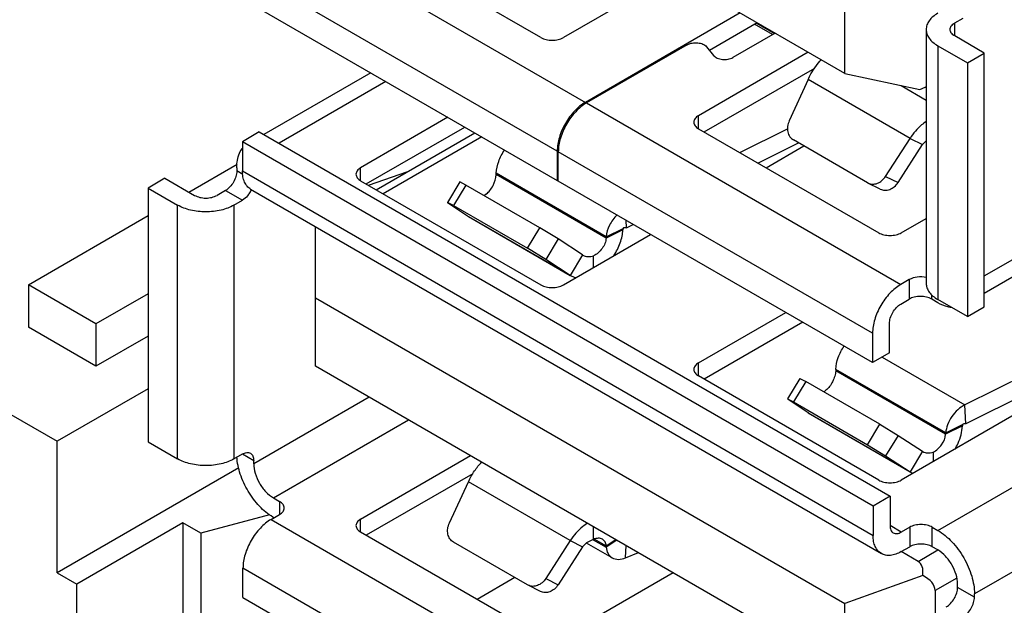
# Model space of a CAD drawing. Header units: inches. Extents: x 0 to 34, y 0 to 22.
# Tile 47 of 53: x 29.456 to 29.943, y 14.193 to 14.482. Entities that reach past the tile are written whole.
import ezdxf

# ---------------------------------------------------------------- set-up
doc = ezdxf.new("R2010")
doc.units = ezdxf.units.IN
doc.header["$LTSCALE"] = 1.87
doc.header["$MEASUREMENT"] = 0
doc.linetypes.add('PHANTOM', pattern=[0.8, 0.45, -0.05, 0.1, -0.05, 0.1, -0.05])
doc.layers.get('0').update_dxf_attribs({"linetype": 'CONTINUOUS'})
doc.layers.add('DEFAULT_3', color=7, linetype='PHANTOM')

msp = doc.modelspace()

# ---------------------------------------------------------------- linework, layer by layer
at = {"color": 7, "linetype": 'CONTINUOUS'}
for p, q in [((29.8639621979, 14.4557735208), (29.6022770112, 14.6068672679)), ((29.9328633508, 14.3557218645), (30.3107757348, 14.5739237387)), ((30.3054763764, 14.5622100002), (29.9328633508, 14.3470679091)), ((29.5802843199, 14.5311685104), (29.735625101, 14.4414766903)), ((29.7136324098, 14.473463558), (29.6245480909, 14.5248997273)), ((29.7217056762, 14.4173675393), (29.5663648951, 14.5070593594)), ((29.7790460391, 14.5048030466), (29.7247679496, 14.473463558)), ((29.5663648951, 14.4925943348), (29.7217056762, 14.4029025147)), ((29.8639621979, 14.4557735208), (29.8639621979, 14.4895252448)), ((29.8121742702, 14.4856752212), (29.735625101, 14.4414766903)), ((29.9182479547, 14.4806827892), (29.9224237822, 14.4830938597)), ((29.7969326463, 14.4672315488), (29.820525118, 14.4808535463)), ((29.8281103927, 14.474945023), (29.8192011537, 14.480089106)), ((29.8201937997, 14.4806622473), (29.8291030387, 14.4755181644)), ((29.9041306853, 14.4774680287), (29.9041306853, 14.3521044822)), ((29.9182479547, 14.4742532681), (29.9182479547, 14.4806827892)), ((29.829434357, 14.4757094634), (29.8085628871, 14.4636585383)), ((29.9328633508, 14.4658145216), (29.9182479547, 14.4742532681)), ((29.7860116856, 14.4699263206), (29.736181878, 14.4411552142)), ((29.7955397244, 14.4689562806), (29.7990348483, 14.4646285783)), ((29.9098962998, 14.4694311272), (29.9245116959, 14.4609923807)), ((29.9098962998, 14.4694311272), (29.9098962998, 14.3440675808)), ((29.8458592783, 14.4662259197), (29.7915811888, 14.4348864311)), ((29.9245116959, 14.4609923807), (29.9328633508, 14.4658145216)), ((29.9328633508, 14.3404509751), (29.9328633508, 14.4658145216)), ((29.7943642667, 14.4268499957), (29.8490133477, 14.4584036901)), ((29.9245116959, 14.4609923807), (29.9245116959, 14.3356288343)), ((29.6295720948, 14.4560992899), (29.5766841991, 14.4255624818)), ((29.845755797, 14.4527615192), (29.8364149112, 14.4323383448)), ((29.8961267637, 14.4236779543), (29.845755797, 14.4527615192)), ((29.8639621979, 14.4557735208), (29.9010509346, 14.4477438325)), ((29.6370679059, 14.4517713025), (29.5841800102, 14.4212344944)), ((29.8916741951, 14.4497738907), (29.9041306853, 14.4425816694)), ((29.9010509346, 14.4477438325), (29.9036093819, 14.4489587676)), ((29.9036126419, 14.4489549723), (29.9041306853, 14.4492540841)), ((29.736181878, 14.4411552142), (29.8915226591, 14.3514633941)), ((29.6676906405, 14.4340901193), (29.6245480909, 14.4091801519)), ((29.7915811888, 14.42845691), (29.7915811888, 14.4348864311)), ((29.6273311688, 14.4011437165), (29.6760414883, 14.4292684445)), ((29.7915811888, 14.42845691), (29.8806655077, 14.3770207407)), ((29.8119701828, 14.4166845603), (29.8356131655, 14.4283152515)), ((29.5744381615, 14.4268593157), (29.5660865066, 14.4220371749)), ((29.5744381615, 14.4268593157), (29.8862332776, 14.2468327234)), ((29.6322213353, 14.3983201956), (29.6809316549, 14.4264449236)), ((29.68439126, 14.424447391), (29.6356809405, 14.3963226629)), ((29.8750482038, 14.401773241), (29.8385083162, 14.4228709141)), ((29.8840850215, 14.4049012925), (29.8961267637, 14.4236779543)), ((29.8961267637, 14.4236779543), (29.9022347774, 14.4206278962)), ((29.9098962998, 14.2299572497), (30.2509222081, 14.4268613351)), ((29.8778816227, 14.2420105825), (29.5660865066, 14.4220371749)), ((29.5660865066, 14.4220371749), (29.5660865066, 14.4075721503)), ((29.8209507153, 14.4114993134), (29.8410655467, 14.4213944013)), ((29.8249775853, 14.4091742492), (29.8436038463, 14.4199288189)), ((29.8901930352, 14.4018512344), (29.9022347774, 14.4206278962)), ((29.9041106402, 14.4224937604), (29.9022347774, 14.4206278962)), ((29.7217056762, 14.4173675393), (29.7217056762, 14.4029025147)), ((29.8776032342, 14.3273542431), (29.7222624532, 14.4170460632)), ((29.7222624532, 14.4025810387), (29.7222624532, 14.4170460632)), ((29.5396200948, 14.3971388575), (29.5635141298, 14.4109349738)), ((29.5633026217, 14.4091821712), (29.5633026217, 14.4075749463)), ((29.6245480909, 14.4027506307), (29.6245480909, 14.4091801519)), ((29.2428774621, 14.4077608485), (29.4744966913, 14.2740268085)), ((29.5278080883, 14.403958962), (29.5194564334, 14.3991368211)), ((29.5278080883, 14.403958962), (29.5424234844, 14.3955202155)), ((29.5662943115, 14.4058475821), (29.5633026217, 14.4075749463)), ((29.5660865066, 14.4075721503), (29.8778816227, 14.2275455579)), ((29.6284202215, 14.4005149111), (29.6478395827, 14.4073379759)), ((29.6915285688, 14.4058051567), (29.6915675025, 14.4064705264)), ((29.7459029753, 14.3744100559), (29.6915285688, 14.4058051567)), ((29.7459419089, 14.3750754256), (29.6915675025, 14.4064705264)), ((29.7217056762, 14.4029025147), (29.7222624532, 14.4032239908)), ((29.8840850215, 14.4049012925), (29.8901930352, 14.4018512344)), ((29.5194564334, 14.3991368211), (29.5340718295, 14.3906980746)), ((29.5194564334, 14.3991368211), (29.5194564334, 14.2737732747)), ((29.5701629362, 14.3985615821), (29.8819580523, 14.2185349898)), ((29.6245480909, 14.4027506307), (29.7136324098, 14.3513144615)), ((29.673638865, 14.4021367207), (29.6675308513, 14.3920332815)), ((29.67658001, 14.4005724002), (29.6704719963, 14.3904689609)), ((29.67658001, 14.4005724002), (29.6736388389, 14.4021366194)), ((29.7131200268, 14.3794746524), (29.67658001, 14.4005724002)), ((29.8776032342, 14.3128892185), (29.7222624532, 14.4025810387)), ((29.8750482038, 14.401773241), (29.8753212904, 14.4016261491)), ((29.8814357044, 14.3985728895), (29.8753276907, 14.4016229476)), ((29.5577348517, 14.3979312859), (29.5535590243, 14.3955202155)), ((29.5577348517, 14.3979312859), (29.5660865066, 14.393109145)), ((29.6866825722, 14.3962088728), (29.6856729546, 14.3953144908)), ((30.2690174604, 14.3955194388), (29.9279915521, 14.1986153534)), ((29.5340718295, 14.2653345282), (29.5340718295, 14.3906980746)), ((29.5619106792, 14.3906980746), (29.5660865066, 14.393109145)), ((29.5619106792, 14.3906980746), (29.5619106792, 14.2653345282)), ((29.6675308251, 14.3920331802), (29.6683943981, 14.3913790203)), ((29.6704719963, 14.3904689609), (29.6675308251, 14.3920331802)), ((29.6683943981, 14.3913790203), (29.6777960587, 14.3850518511)), ((29.6704719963, 14.3904689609), (29.7070120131, 14.3693712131)), ((29.4602988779, 14.351339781), (29.5194564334, 14.3854966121)), ((29.6777960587, 14.3850518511), (29.7281670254, 14.3559682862)), ((29.6780892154, 14.3848687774), (29.6777960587, 14.3850518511)), ((29.7285469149, 14.3557351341), (29.6780900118, 14.3848683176)), ((29.8918010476, 14.3770207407), (29.9041306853, 14.384139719)), ((29.6022770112, 14.3111378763), (29.6022770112, 14.3800193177)), ((29.7070120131, 14.3693712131), (29.7131200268, 14.3794746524)), ((29.7221363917, 14.3739791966), (29.7131200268, 14.3794746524)), ((29.7459443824, 14.3750739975), (29.7542756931, 14.3792117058)), ((29.7542756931, 14.3792117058), (29.7542318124, 14.3785491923)), ((29.7558866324, 14.3794923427), (29.755741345, 14.3832507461)), ((29.7558866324, 14.3794923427), (29.7593229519, 14.3811827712)), ((29.7247679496, 14.3513144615), (29.7679104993, 14.376224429)), ((29.7542318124, 14.3785491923), (29.7459005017, 14.374411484)), ((29.7459419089, 14.3750754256), (29.7459029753, 14.3744100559)), ((29.716028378, 14.3638757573), (29.7070120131, 14.3693712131)), ((29.7221363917, 14.3739791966), (29.716028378, 14.3638757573)), ((29.7342750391, 14.3660717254), (29.7221363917, 14.3739791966)), ((29.7342750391, 14.3660717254), (29.7281670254, 14.3559682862)), ((29.7342750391, 14.3660717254), (29.7344534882, 14.3659631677)), ((29.7396408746, 14.359901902), (29.7396406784, 14.3656314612)), ((29.7281670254, 14.3559682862), (29.716028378, 14.3638757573)), ((29.7281670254, 14.3559682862), (29.7285478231, 14.3557346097)), ((29.7285466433, 14.3557354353), (29.7309024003, 14.3548049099)), ((29.4937054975, 14.3320512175), (29.4602988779, 14.351339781)), ((29.4602988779, 14.351339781), (29.4602988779, 14.3304458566)), ((29.8956984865, 14.3538744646), (29.8915226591, 14.3514633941)), ((29.8956984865, 14.3538744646), (29.8956984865, 14.3442311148)), ((30.0422021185, 14.3513311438), (29.9233096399, 14.2920378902)), ((29.5194564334, 14.3469194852), (29.4937054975, 14.3320512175)), ((29.6022770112, 14.3448896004), (29.8639621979, 14.1937958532)), ((30.0529171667, 14.3478980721), (29.8918010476, 14.2548716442)), ((29.9068340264, 14.3442311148), (29.9068340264, 14.3463644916)), ((29.8915226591, 14.3418200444), (29.8956984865, 14.3442311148)), ((29.9098962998, 14.3424629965), (29.9068340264, 14.3442311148)), ((29.9245116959, 14.3356288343), (29.9098962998, 14.3440675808)), ((30.0423838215, 14.3418162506), (29.9236739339, 14.2826140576)), ((29.9245116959, 14.3356288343), (29.9328633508, 14.3404509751)), ((29.7915811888, 14.3127373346), (29.8347237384, 14.337647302)), ((29.4937054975, 14.3111572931), (29.4602988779, 14.3304458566)), ((29.4937054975, 14.3320512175), (29.4937054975, 14.3111572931)), ((29.8430745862, 14.3328256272), (29.7943642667, 14.3047008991)), ((29.8859548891, 14.3177113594), (29.8859548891, 14.332176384)), ((29.5194564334, 14.3260255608), (29.4937054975, 14.3111572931)), ((29.8776032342, 14.3273542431), (29.8776032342, 14.3128892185)), ((29.8859548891, 14.3177113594), (29.8776032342, 14.3128892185)), ((29.8823998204, 14.3156587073), (29.9233096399, 14.2920378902)), ((29.8639621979, 14.1600441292), (29.6022770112, 14.3111378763)), ((29.7915811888, 14.3063078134), (29.7915811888, 14.3127373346)), ((29.8806655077, 14.2548716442), (29.7915811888, 14.3063078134)), ((29.9137507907, 14.2774968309), (29.8593763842, 14.3088919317)), ((29.859412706, 14.3095588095), (29.8593789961, 14.3088904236)), ((29.9137897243, 14.2781622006), (29.8594153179, 14.3095573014)), ((29.8416751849, 14.3051146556), (29.8355671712, 14.2950112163)), ((29.8446163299, 14.303550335), (29.8385083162, 14.2934468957)), ((29.8416751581, 14.3051145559), (29.8446163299, 14.303550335)), ((29.8811562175, 14.2824526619), (29.8446163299, 14.303550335)), ((29.5194564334, 14.2999860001), (29.4744966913, 14.2740268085)), ((29.854569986, 14.2992727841), (29.8535864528, 14.2983631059)), ((29.6287171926, 14.295871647), (29.5716542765, 14.2629242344)), ((29.8364149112, 14.2943675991), (29.8355671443, 14.2950111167)), ((29.8355671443, 14.2950111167), (29.8385083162, 14.2934468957)), ((29.845755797, 14.2880740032), (29.8364149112, 14.2943675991)), ((29.8385083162, 14.2934468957), (29.8750482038, 14.2723492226)), ((29.9236739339, 14.2826140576), (29.9233096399, 14.2920378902)), ((29.845755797, 14.2880740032), (29.8961267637, 14.2589904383)), ((29.8460469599, 14.2878920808), (29.845755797, 14.2880740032)), ((29.8460475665, 14.2878917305), (29.8965044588, 14.2587585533)), ((29.5813978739, 14.2460478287), (29.6482034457, 14.2846205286)), ((29.8750482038, 14.2723492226), (29.8811562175, 14.2824526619)), ((29.8811562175, 14.2824526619), (29.8901930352, 14.2769438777)), ((29.9220797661, 14.2816358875), (29.9137484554, 14.2774981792)), ((29.9137920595, 14.2781608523), (29.9221233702, 14.2822985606)), ((29.9221233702, 14.2822985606), (29.9220797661, 14.2816358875)), ((29.8901930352, 14.2769438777), (29.8840850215, 14.2668404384)), ((29.8901930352, 14.2769438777), (29.9022347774, 14.2690938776)), ((29.9137484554, 14.2774981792), (29.9137920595, 14.2781608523)), ((29.4744966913, 14.2090949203), (29.4744966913, 14.2740268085)), ((29.5194564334, 14.2737732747), (29.5340718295, 14.2653345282)), ((29.8750482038, 14.2723492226), (29.8840850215, 14.2668404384)), ((29.5619106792, 14.2653345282), (29.5660865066, 14.2677455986)), ((29.5660867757, 14.2677460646), (29.5716542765, 14.2645314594)), ((29.6245480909, 14.2355998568), (29.6788261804, 14.2669393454)), ((29.9022347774, 14.2690938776), (29.8961267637, 14.2589904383)), ((29.9022347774, 14.2690938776), (29.9024108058, 14.2689867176)), ((29.907527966, 14.2686955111), (29.9075279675, 14.2639521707)), ((29.5716542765, 14.2629242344), (29.5716542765, 14.2645314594)), ((29.8840850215, 14.2668404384), (29.8961267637, 14.2589904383)), ((29.5642418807, 14.2609126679), (29.4744966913, 14.2090949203)), ((29.6799610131, 14.2579512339), (29.6273311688, 14.2275634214)), ((29.8961267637, 14.2589904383), (29.8965048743, 14.2587583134)), ((29.6683943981, 14.2336654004), (29.6777960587, 14.2540099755)), ((29.7281670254, 14.2249264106), (29.6777960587, 14.2540099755)), ((29.5813978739, 14.2460478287), (29.5844601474, 14.2442797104)), ((29.5844601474, 14.2442797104), (29.5844601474, 14.2378501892)), ((29.8862332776, 14.2468327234), (29.8778816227, 14.2420105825)), ((29.8862332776, 14.2468327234), (29.8862332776, 14.2323676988)), ((29.5795321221, 14.2377623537), (29.5454857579, 14.2285442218)), ((29.5802843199, 14.2354391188), (29.5844601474, 14.2378501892)), ((29.8778816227, 14.2420105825), (29.8778816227, 14.2275455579)), ((29.536577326, 14.2336878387), (29.4842402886, 14.2034690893)), ((29.5454857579, 14.2285442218), (29.536577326, 14.2336878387)), ((29.536577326, 14.2336878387), (29.536577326, 14.1869175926)), ((29.5802843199, 14.2354391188), (29.735625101, 14.1457472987)), ((29.5816770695, 14.236243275), (29.5813978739, 14.236404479)), ((29.6245480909, 14.2291703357), (29.6245480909, 14.2355998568)), ((29.5454857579, 14.2285442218), (29.5454857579, 14.0771436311)), ((29.7136324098, 14.1777341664), (29.6245480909, 14.2291703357)), ((29.7396406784, 14.2255248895), (29.7396408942, 14.2318256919)), ((29.8918010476, 14.2291535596), (29.8862335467, 14.2323681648)), ((29.895976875, 14.23156463), (29.8918010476, 14.2291535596)), ((29.895976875, 14.23156463), (29.895976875, 14.2219212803)), ((29.9071124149, 14.23156463), (29.9098962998, 14.2299572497)), ((29.9071124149, 14.2219212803), (29.9071124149, 14.23156463)), ((29.7070120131, 14.2030658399), (29.6704719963, 14.2241635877)), ((29.7281670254, 14.2249264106), (29.716028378, 14.2061621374)), ((29.7281670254, 14.2249264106), (29.7342750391, 14.2218763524)), ((29.7362412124, 14.223776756), (29.7342750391, 14.2218763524)), ((29.7488603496, 14.2164691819), (29.7362633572, 14.2237425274)), ((29.7395693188, 14.2254016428), (29.7459419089, 14.2217221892)), ((29.740139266, 14.2256704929), (29.7459029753, 14.2223425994)), ((29.7459005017, 14.2223440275), (29.7506494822, 14.2254694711)), ((29.7511773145, 14.2251647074), (29.7459443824, 14.221720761)), ((29.7342750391, 14.2218763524), (29.7221363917, 14.2031120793)), ((29.7459443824, 14.221720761), (29.7459005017, 14.2223440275)), ((29.7555223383, 14.2164451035), (29.7557473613, 14.2225260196)), ((29.7555223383, 14.2164451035), (29.7618608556, 14.2189961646)), ((29.8918010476, 14.2195102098), (29.895976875, 14.2219212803)), ((29.9001527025, 14.2146902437), (29.8918019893, 14.2195118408)), ((29.9001527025, 14.2146902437), (29.9098953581, 14.2203155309)), ((29.9098962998, 14.2203139), (29.9071124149, 14.2219212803)), ((29.4744966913, 14.2090949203), (29.4842402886, 14.2034690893)), ((29.7217056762, 14.1216381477), (29.5663648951, 14.2113299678)), ((29.5663648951, 14.1968649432), (29.5663648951, 14.2113299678)), ((29.7790460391, 14.209073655), (29.7247679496, 14.1777341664)), ((29.7007371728, 14.2066888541), (29.6821109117, 14.1959342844)), ((29.716028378, 14.2061621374), (29.7221363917, 14.2031120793)), ((29.9024150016, 14.2076708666), (29.8639621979, 14.1937958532)), ((29.9193188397, 14.2064688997), (29.9085043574, 14.2002247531)), ((29.4842402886, 14.1566988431), (29.4842402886, 14.2034690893)), ((29.7072851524, 14.2029187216), (29.7070120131, 14.2030658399)), ((29.7133995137, 14.1998654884), (29.7072915, 14.2029155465)), ((29.9085043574, 14.2002247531), (29.9085043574, 14.1887311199)), ((29.9196398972, 14.2018302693), (29.9196398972, 14.2034374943)), ((29.9279915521, 14.1970081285), (29.9196398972, 14.2018302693)), ((29.5663648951, 14.1968649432), (29.7217056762, 14.1071731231)), ((29.9279915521, 14.1970081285), (29.9279915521, 14.1986153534)), ((29.8639621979, 14.1600441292), (29.8639621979, 14.1937958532))]:
    msp.add_line(p, q, dxfattribs=at)
for centre, radius, start, end in [((29.5582631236, 14.4040552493), 0.0135797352, 324.7291703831, 335.0410995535), ((29.9007178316, 14.2660823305), 0.0084491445, 240.0841092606, 249.0047295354), ((29.5934889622, 14.2573441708), 0.0241798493, 239.2575512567, 239.9968161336)]:
    msp.add_arc(centre, radius, start, end, dxfattribs=at)
for centre, major_axis, ratio, start_param, end_param in [((29.8918010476, 14.4557735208), (0.0167033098, -0), 0.5773316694, -0.7853483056, -0.7400120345), ((29.8867900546, 14.1973314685), (0.0139259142, 0.0169692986), 0.4345636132, -0.6169735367, 0.0716049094), ((29.8918010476, 14.2002247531), (0.0167033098, -0), 0.5773316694, 0, 0.8822178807)]:
    msp.add_ellipse(centre, major_axis=major_axis, ratio=ratio, start_param=start_param, end_param=end_param, dxfattribs=at)
for points, knots in [([(29.9098962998, 14.4855049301), (29.909032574, 14.4850062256), (29.9074654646, 14.4839269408), (29.9055926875, 14.4819584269), (29.9044079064, 14.4797808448), (29.9041307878, 14.478217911), (29.9041307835, 14.4774680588)], [0, 0, 0, 0, 0.2896853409, 0.5490605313, 0.7822039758, 1, 1, 1, 1]), ([(29.9041307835, 14.4774680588), (29.9041307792, 14.4767181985), (29.9044079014, 14.47515525), (29.9055926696, 14.4729776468), (29.9074654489, 14.4710091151), (29.9090325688, 14.4699298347), (29.9098962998, 14.4694311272)], [0, 0, 0, 0, 0.2177970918, 0.4509409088, 0.7103146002, 1, 1, 1, 1]), ([(29.9182479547, 14.4742532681), (29.9175967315, 14.4746292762), (29.9164775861, 14.4754858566), (29.9159421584, 14.4768547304), (29.9159421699, 14.4774680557)], [0, 0, 0, 0, 0.5507778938, 1, 1, 1, 1]), ([(29.9159421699, 14.4774680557), (29.9159421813, 14.4780813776), (29.9164776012, 14.4794502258), (29.9175967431, 14.4803067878), (29.9182479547, 14.4806827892)], [0, 0, 0, 0, 0.4492251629, 1, 1, 1, 1]), ([(29.7136324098, 14.473463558), (29.7144228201, 14.473007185), (29.7162609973, 14.4723409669), (29.7192002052, 14.472022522), (29.7221393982, 14.4723409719), (29.7239775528, 14.4730071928), (29.7247679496, 14.473463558)], [0, 0, 0, 0, 0.2372268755, 0.500002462, 0.7627771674, 1, 1, 1, 1]), ([(29.7860116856, 14.4699263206), (29.7867456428, 14.4703500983), (29.7884815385, 14.4709065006), (29.7911742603, 14.4709968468), (29.7936737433, 14.4704203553), (29.7950864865, 14.469517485), (29.7955397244, 14.4689562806)], [0, 0, 0, 0, 0.2501957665, 0.5261082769, 0.7870434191, 1, 1, 1, 1]), ([(29.7990348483, 14.4646285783), (29.7994880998, 14.464067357), (29.8009008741, 14.4631644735), (29.8034003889, 14.4625880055), (29.8060930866, 14.4626783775), (29.8078289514, 14.463234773), (29.8085628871, 14.4636585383)], [0, 0, 0, 0, 0.2129629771, 0.4739002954, 0.7498115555, 1, 1, 1, 1]), ([(29.845755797, 14.4527615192), (29.8461900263, 14.4537088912), (29.8479752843, 14.4572346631), (29.8502965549, 14.4605188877), (29.852349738, 14.4625836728)], [0, 0, 0, 0, 0.2635675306, 1, 1, 1, 1]), ([(29.735625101, 14.4414766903), (29.7336490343, 14.4403357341), (29.7299094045, 14.4371882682), (29.7255446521, 14.431223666), (29.7225615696, 14.424461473), (29.7217056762, 14.4196492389), (29.7217056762, 14.4173675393)], [0, 0, 0, 0, 0.2372326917, 0.5000069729, 0.7627779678, 1, 1, 1, 1]), ([(29.736181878, 14.4411552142), (29.7342058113, 14.4400142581), (29.7304661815, 14.4368667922), (29.7261014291, 14.43090219), (29.7231183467, 14.424139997), (29.7222624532, 14.4193277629), (29.7222624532, 14.4170460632)], [0, 0, 0, 0, 0.2372326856, 0.5000069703, 0.7627779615, 1, 1, 1, 1]), ([(29.7915811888, 14.4348864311), (29.7909299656, 14.434510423), (29.7898108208, 14.4336538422), (29.789275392, 14.4322849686), (29.7892754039, 14.4316716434)], [0, 0, 0, 0, 0.5507779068, 1, 1, 1, 1]), ([(29.7892754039, 14.4316716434), (29.7892754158, 14.4310583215), (29.7898108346, 14.429689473), (29.7909299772, 14.4288329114), (29.7915811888, 14.42845691)], [0, 0, 0, 0, 0.4492251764, 1, 1, 1, 1]), ([(29.8364149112, 14.4323383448), (29.836016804, 14.431467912), (29.8354870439, 14.4296389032), (29.8355778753, 14.4268724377), (29.8365715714, 14.4244445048), (29.8378169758, 14.4232700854), (29.8385083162, 14.4228709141)], [0, 0, 0, 0, 0.2721168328, 0.5316532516, 0.7730437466, 1, 1, 1, 1]), ([(29.9041108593, 14.4320213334), (29.9033374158, 14.4314918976), (29.9002733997, 14.4291312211), (29.8977051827, 14.4261422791), (29.8961267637, 14.4236779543)], [0, 0, 0, 0, 0.2425845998, 1, 1, 1, 1]), ([(29.5633026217, 14.4091821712), (29.5633026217, 14.4101143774), (29.5634869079, 14.4134054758), (29.5645640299, 14.4167608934), (29.5660275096, 14.4186347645)], [0, 0, 0, 0, 0.2816464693, 1, 1, 1, 1]), ([(29.6915650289, 14.4064719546), (29.6916662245, 14.4084645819), (29.6926221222, 14.4125268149), (29.6945089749, 14.4162237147), (29.6957142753, 14.4179573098)], [0, 0, 0, 0, 0.4858488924, 1, 1, 1, 1]), ([(29.6245480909, 14.4091801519), (29.6238968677, 14.4088041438), (29.6227777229, 14.407947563), (29.6222422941, 14.4065786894), (29.622242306, 14.4059653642)], [0, 0, 0, 0, 0.5507779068, 1, 1, 1, 1]), ([(29.5633026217, 14.4075749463), (29.5633026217, 14.4066622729), (29.5629604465, 14.4047373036), (29.5617666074, 14.402032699), (29.5600212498, 14.3996464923), (29.5585252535, 14.398387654), (29.5577348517, 14.3979312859)], [0, 0, 0, 0, 0.2372210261, 0.4999963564, 0.7627741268, 1, 1, 1, 1]), ([(29.5701630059, 14.3985616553), (29.5695137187, 14.398936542), (29.5682989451, 14.3999579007), (29.5670057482, 14.4020724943), (29.5662375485, 14.4046783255), (29.5660865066, 14.4065749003), (29.5660865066, 14.4075721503)], [0, 0, 0, 0, 0.2177925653, 0.4509340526, 0.7103090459, 1, 1, 1, 1]), ([(29.622242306, 14.4059653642), (29.6222423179, 14.4053520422), (29.6227777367, 14.4039831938), (29.6238968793, 14.4031266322), (29.6245480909, 14.4027506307)], [0, 0, 0, 0, 0.4492251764, 1, 1, 1, 1]), ([(29.6866825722, 14.3962088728), (29.6873518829, 14.3967083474), (29.6886084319, 14.3980186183), (29.6905464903, 14.4011312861), (29.6914356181, 14.4039312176), (29.6915310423, 14.4058037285)], [0, 0, 0, 0, 0.2279263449, 0.4882887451, 1, 1, 1, 1]), ([(29.8753213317, 14.4016262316), (29.876013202, 14.4012799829), (29.8776166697, 14.4008891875), (29.8801019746, 14.4013563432), (29.8823844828, 14.4027350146), (29.8835854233, 14.4041222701), (29.8840850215, 14.4049012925)], [0, 0, 0, 0, 0.2280266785, 0.4686600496, 0.7272376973, 1, 1, 1, 1]), ([(29.8814293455, 14.3985761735), (29.8821212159, 14.3982299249), (29.8837246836, 14.3978391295), (29.8862099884, 14.3983062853), (29.8884924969, 14.3996849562), (29.8896934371, 14.401072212), (29.8901930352, 14.4018512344)], [0, 0, 0, 0, 0.2280266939, 0.4686600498, 0.7272377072, 1, 1, 1, 1]), ([(29.5424234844, 14.3955202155), (29.5432138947, 14.3950638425), (29.5450520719, 14.3943976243), (29.5479912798, 14.3940791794), (29.5509304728, 14.3943976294), (29.5527686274, 14.3950638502), (29.5535590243, 14.3955202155)], [0, 0, 0, 0, 0.2372268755, 0.500002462, 0.7627771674, 1, 1, 1, 1]), ([(29.5693500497, 14.3962137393), (29.5691173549, 14.3958848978), (29.5681920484, 14.394696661), (29.5670431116, 14.3936614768), (29.5660865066, 14.393109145)], [0, 0, 0, 0, 0.2672348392, 1, 1, 1, 1]), ([(29.5619106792, 14.3906980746), (29.5599346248, 14.3895571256), (29.5553390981, 14.3878920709), (29.5479912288, 14.3870943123), (29.5406433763, 14.3878920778), (29.5360478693, 14.389557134), (29.5340718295, 14.3906980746)], [0, 0, 0, 0, 0.2372296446, 0.5000008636, 0.7627721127, 1, 1, 1, 1]), ([(29.7512983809, 14.385863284), (29.7497873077, 14.3843757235), (29.7473443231, 14.3810248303), (29.7460738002, 14.3770256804), (29.7459443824, 14.3750739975)], [0, 0, 0, 0, 0.5201710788, 1, 1, 1, 1]), ([(29.7558866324, 14.3794923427), (29.7555863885, 14.3795463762), (29.7551260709, 14.3795804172), (29.7545749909, 14.379509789), (29.7542969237, 14.379335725), (29.7542756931, 14.3792117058)], [0, 0, 0, 0, 0.5317045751, 0.7807012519, 1, 1, 1, 1]), ([(29.7459005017, 14.374411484), (29.7458419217, 14.3735256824), (29.7453767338, 14.3716897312), (29.74357872, 14.3684156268), (29.7413462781, 14.3663935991), (29.7396405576, 14.3656315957)], [0, 0, 0, 0, 0.2382869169, 0.4985391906, 1, 1, 1, 1]), ([(29.7497533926, 14.3657227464), (29.7510299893, 14.3677311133), (29.7530697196, 14.3718567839), (29.7540976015, 14.3763700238), (29.7542318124, 14.3785491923)], [0, 0, 0, 0, 0.5215270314, 1, 1, 1, 1]), ([(29.8806655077, 14.3770207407), (29.881455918, 14.3765643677), (29.8832940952, 14.3758981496), (29.8862333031, 14.3755797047), (29.8891724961, 14.3758981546), (29.8910106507, 14.3765643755), (29.8918010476, 14.3770207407)], [0, 0, 0, 0, 0.2372268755, 0.500002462, 0.7627771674, 1, 1, 1, 1]), ([(29.734452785, 14.365963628), (29.7351724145, 14.3655485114), (29.7369576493, 14.365092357), (29.7387422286, 14.365362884), (29.7396405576, 14.3656315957)], [0, 0, 0, 0, 0.4697807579, 1, 1, 1, 1]), ([(29.9041619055, 14.3548874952), (29.9026996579, 14.3552212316), (29.8997656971, 14.3553549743), (29.896898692, 14.3545674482), (29.8956984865, 14.3538744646)], [0, 0, 0, 0, 0.5197434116, 1, 1, 1, 1]), ([(29.7136324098, 14.3513144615), (29.7144228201, 14.3508580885), (29.7162609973, 14.3501918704), (29.7192002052, 14.3498734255), (29.7221393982, 14.3501918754), (29.7239775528, 14.3508580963), (29.7247679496, 14.3513144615)], [0, 0, 0, 0, 0.2372268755, 0.500002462, 0.7627771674, 1, 1, 1, 1]), ([(29.8915226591, 14.3514633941), (29.8895465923, 14.350322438), (29.8858069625, 14.347174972), (29.8814422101, 14.3412103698), (29.8784591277, 14.3344481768), (29.8776032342, 14.3296359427), (29.8776032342, 14.3273542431)], [0, 0, 0, 0, 0.2372326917, 0.5000069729, 0.7627779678, 1, 1, 1, 1]), ([(29.9041307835, 14.3521045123), (29.9041307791, 14.3513546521), (29.904407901, 14.3497917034), (29.9055926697, 14.3476141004), (29.9074654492, 14.3456455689), (29.9090325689, 14.3445662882), (29.9098962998, 14.3440675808)], [0, 0, 0, 0, 0.2177970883, 0.4509409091, 0.7103146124, 1, 1, 1, 1]), ([(29.9068340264, 14.3442311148), (29.9060436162, 14.3446874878), (29.9042054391, 14.3453537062), (29.9012662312, 14.3456721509), (29.8983270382, 14.3453537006), (29.8964888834, 14.3446874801), (29.8956984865, 14.3442311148)], [0, 0, 0, 0, 0.2372268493, 0.5000024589, 0.7627771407, 1, 1, 1, 1]), ([(29.8859548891, 14.332176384), (29.8859548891, 14.3330890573), (29.886297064, 14.3350140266), (29.8874909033, 14.3377186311), (29.8892362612, 14.3401048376), (29.8907322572, 14.3413636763), (29.8915226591, 14.3418200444)], [0, 0, 0, 0, 0.2372209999, 0.4999963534, 0.7627741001, 1, 1, 1, 1]), ([(29.9164956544, 14.3400917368), (29.9159576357, 14.3401590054), (29.9136473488, 14.3405967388), (29.9114589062, 14.3415607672), (29.9098962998, 14.3424629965)], [0, 0, 0, 0, 0.2310630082, 1, 1, 1, 1]), ([(29.859412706, 14.3095588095), (29.8595131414, 14.3115531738), (29.8604602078, 14.3156180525), (29.8623323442, 14.3193235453), (29.8635284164, 14.3210635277)], [0, 0, 0, 0, 0.4860604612, 1, 1, 1, 1]), ([(29.7915811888, 14.3127373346), (29.7909299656, 14.3123613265), (29.7898108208, 14.3115047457), (29.789275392, 14.3101358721), (29.7892754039, 14.3095225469)], [0, 0, 0, 0, 0.5507779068, 1, 1, 1, 1]), ([(29.7892754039, 14.3095225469), (29.7892754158, 14.3089092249), (29.7898108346, 14.3075403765), (29.7909299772, 14.3066838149), (29.7915811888, 14.3063078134)], [0, 0, 0, 0, 0.4492251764, 1, 1, 1, 1]), ([(29.8593789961, 14.3088904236), (29.8593332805, 14.3079860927), (29.858982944, 14.3061138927), (29.8579398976, 14.3034574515), (29.8564803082, 14.3010898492), (29.8552344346, 14.2997759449), (29.854569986, 14.2992727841)], [0, 0, 0, 0, 0.2465112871, 0.5134941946, 0.7730959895, 1, 1, 1, 1]), ([(29.9233096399, 14.2920378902), (29.9220361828, 14.2914034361), (29.919602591, 14.2896770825), (29.9166628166, 14.2862951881), (29.914573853, 14.2823814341), (29.9138825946, 14.2795352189), (29.9137920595, 14.2781608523)], [0, 0, 0, 0, 0.2443602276, 0.5052803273, 0.7634385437, 1, 1, 1, 1]), ([(29.9184306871, 14.2701655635), (29.918956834, 14.2710939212), (29.9207671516, 14.2746910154), (29.9218981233, 14.2786783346), (29.9220797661, 14.2816358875)], [0, 0, 0, 0, 0.264772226, 1, 1, 1, 1]), ([(29.9236739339, 14.2826140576), (29.9233823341, 14.2826620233), (29.9229031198, 14.2827110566), (29.9221641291, 14.2825463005), (29.9221233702, 14.2822985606)], [0, 0, 0, 0, 0.5406595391, 1, 1, 1, 1]), ([(29.9075279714, 14.2686955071), (29.9092268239, 14.2694656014), (29.9120893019, 14.2720784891), (29.9136277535, 14.2756614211), (29.9137484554, 14.2774981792)], [0, 0, 0, 0, 0.5033091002, 1, 1, 1, 1]), ([(29.5660865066, 14.2677455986), (29.5667377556, 14.2681216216), (29.5680391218, 14.2686626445), (29.5694923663, 14.2684419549), (29.570023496, 14.2681352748)], [0, 0, 0, 0, 0.5507930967, 1, 1, 1, 1]), ([(29.570023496, 14.2681352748), (29.5705545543, 14.2678286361), (29.5714721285, 14.266680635), (29.5716542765, 14.2652833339), (29.5716542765, 14.2645314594)], [0, 0, 0, 0, 0.4492180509, 1, 1, 1, 1]), ([(29.9024101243, 14.2689871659), (29.9031188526, 14.268578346), (29.904884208, 14.2681346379), (29.9066431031, 14.2684202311), (29.9075279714, 14.2686955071)], [0, 0, 0, 0, 0.468905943, 1, 1, 1, 1]), ([(29.5619106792, 14.2653345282), (29.5599346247, 14.2641935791), (29.555339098, 14.2625285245), (29.5479912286, 14.2617307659), (29.5406433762, 14.2625285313), (29.5360478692, 14.2641935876), (29.5340718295, 14.2653345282)], [0, 0, 0, 0, 0.2372296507, 0.5000008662, 0.762772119, 1, 1, 1, 1]), ([(29.5811287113, 14.2365622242), (29.5787089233, 14.2380013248), (29.5741163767, 14.2418737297), (29.5686642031, 14.2491710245), (29.5647944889, 14.2574801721), (29.5635110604, 14.2634219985), (29.5633454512, 14.2662892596)], [0, 0, 0, 0, 0.236191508, 0.4967497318, 0.759055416, 1, 1, 1, 1]), ([(29.5716542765, 14.2629242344), (29.5716542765, 14.2613270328), (29.5722534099, 14.2579584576), (29.5743415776, 14.2532249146), (29.5773969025, 14.2490497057), (29.5800146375, 14.2468464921), (29.5813978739, 14.2460478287)], [0, 0, 0, 0, 0.2372237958, 0.4999947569, 0.7627690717, 1, 1, 1, 1]), ([(29.6777960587, 14.2540099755), (29.6786617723, 14.2558799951), (29.6806031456, 14.2593506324), (29.6830974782, 14.2624613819), (29.6844442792, 14.2637998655)], [0, 0, 0, 0, 0.520444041, 1, 1, 1, 1]), ([(29.8806655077, 14.2548716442), (29.881455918, 14.2544152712), (29.8832940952, 14.2537490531), (29.8862333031, 14.2534306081), (29.8891724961, 14.2537490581), (29.8910106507, 14.254415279), (29.8918010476, 14.2548716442)], [0, 0, 0, 0, 0.2372268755, 0.500002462, 0.7627771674, 1, 1, 1, 1]), ([(29.5867659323, 14.2410649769), (29.5867659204, 14.2416782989), (29.5862305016, 14.2430471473), (29.585111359, 14.243903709), (29.5844601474, 14.2442797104)], [0, 0, 0, 0, 0.4492251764, 1, 1, 1, 1]), ([(29.5844601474, 14.2378501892), (29.5851113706, 14.2382261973), (29.5862305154, 14.2390827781), (29.5867659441, 14.2404516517), (29.5867659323, 14.2410649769)], [0, 0, 0, 0, 0.5507779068, 1, 1, 1, 1]), ([(29.5802843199, 14.2354391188), (29.5783082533, 14.2342981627), (29.5745686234, 14.2311506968), (29.5702038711, 14.2251860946), (29.5672207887, 14.2184239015), (29.5663648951, 14.2136116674), (29.5663648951, 14.2113299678)], [0, 0, 0, 0, 0.2372326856, 0.5000069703, 0.7627779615, 1, 1, 1, 1]), ([(29.6245480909, 14.2355998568), (29.6238968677, 14.2352238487), (29.6227777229, 14.2343672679), (29.6222422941, 14.2329983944), (29.622242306, 14.2323850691)], [0, 0, 0, 0, 0.5507779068, 1, 1, 1, 1]), ([(29.6704719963, 14.2241635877), (29.6697783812, 14.2245640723), (29.6685293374, 14.2257438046), (29.6675369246, 14.2281826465), (29.6674534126, 14.2309595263), (29.6679914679, 14.232793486), (29.6683943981, 14.2336654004)], [0, 0, 0, 0, 0.2269008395, 0.468302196, 0.7278896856, 1, 1, 1, 1]), ([(29.736748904, 14.2336010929), (29.7359164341, 14.2330696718), (29.7326088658, 14.2306633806), (29.7298475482, 14.2275281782), (29.7281670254, 14.2249264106)], [0, 0, 0, 0, 0.2417733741, 1, 1, 1, 1]), ([(29.9071124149, 14.23156463), (29.9063220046, 14.232021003), (29.9044838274, 14.2326872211), (29.9015446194, 14.2330056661), (29.8986054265, 14.2326872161), (29.8967672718, 14.2320209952), (29.895976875, 14.23156463)], [0, 0, 0, 0, 0.2372268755, 0.500002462, 0.7627771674, 1, 1, 1, 1]), ([(29.622242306, 14.2323850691), (29.6222423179, 14.2317717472), (29.6227777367, 14.2304028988), (29.6238968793, 14.2295463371), (29.6245480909, 14.2291703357)], [0, 0, 0, 0, 0.4492251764, 1, 1, 1, 1]), ([(29.8862332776, 14.2323676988), (29.8862332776, 14.2316158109), (29.8864154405, 14.230218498), (29.8873330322, 14.2290704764), (29.887864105, 14.2287638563)], [0, 0, 0, 0, 0.5507850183, 1, 1, 1, 1]), ([(29.887864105, 14.2287638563), (29.8883952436, 14.2284571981), (29.8898484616, 14.2282365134), (29.8911498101, 14.2287775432), (29.8918010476, 14.2291535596)], [0, 0, 0, 0, 0.4492099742, 1, 1, 1, 1]), ([(29.9098962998, 14.2299572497), (29.9124651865, 14.2284740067), (29.9173267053, 14.2243823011), (29.9230008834, 14.2166283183), (29.9268788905, 14.2078374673), (29.9279915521, 14.2015815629), (29.9279915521, 14.1986153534)], [0, 0, 0, 0, 0.2372326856, 0.5000069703, 0.7627779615, 1, 1, 1, 1]), ([(29.7396405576, 14.2255250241), (29.739343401, 14.2254361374), (29.7381374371, 14.2250099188), (29.7370127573, 14.2243610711), (29.7362412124, 14.223776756)], [0, 0, 0, 0, 0.2426960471, 1, 1, 1, 1]), ([(29.7440777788, 14.2256260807), (29.7434730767, 14.225975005), (29.7418937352, 14.2262944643), (29.7403921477, 14.225860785), (29.7396405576, 14.2255250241)], [0, 0, 0, 0, 0.4589079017, 1, 1, 1, 1]), ([(29.7459005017, 14.2223440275), (29.7458526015, 14.2230253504), (29.7455441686, 14.224329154), (29.7446046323, 14.2253220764), (29.7440777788, 14.2256260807)], [0, 0, 0, 0, 0.5289380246, 1, 1, 1, 1]), ([(29.8819581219, 14.218535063), (29.8813088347, 14.2189099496), (29.8800940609, 14.2199313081), (29.8788008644, 14.222045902), (29.8780326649, 14.2246517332), (29.8778816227, 14.226548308), (29.8778816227, 14.2275455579)], [0, 0, 0, 0, 0.2177925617, 0.4509340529, 0.7103090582, 1, 1, 1, 1]), ([(29.9071124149, 14.2219212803), (29.9063220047, 14.2223776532), (29.9044838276, 14.2230438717), (29.9015446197, 14.2233623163), (29.8986054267, 14.2230438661), (29.8967672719, 14.2223776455), (29.895976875, 14.2219212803)], [0, 0, 0, 0, 0.2372268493, 0.5000024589, 0.7627771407, 1, 1, 1, 1]), ([(29.7459443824, 14.221720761), (29.7460212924, 14.2206295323), (29.7465195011, 14.2185456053), (29.7480190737, 14.2169552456), (29.7488605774, 14.2164694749)], [0, 0, 0, 0, 0.5296009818, 1, 1, 1, 1]), ([(29.8918010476, 14.2195102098), (29.8909372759, 14.2190114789), (29.8892190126, 14.2181938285), (29.8865778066, 14.2175560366), (29.8840995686, 14.2176186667), (29.8826074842, 14.2181601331), (29.8819581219, 14.218535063)], [0, 0, 0, 0, 0.2896965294, 0.5490749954, 0.7822138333, 1, 1, 1, 1]), ([(29.9196398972, 14.2034374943), (29.9196398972, 14.2050346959), (29.9190407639, 14.2084032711), (29.9169525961, 14.213136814), (29.9138972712, 14.217312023), (29.9112795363, 14.2195152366), (29.9098962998, 14.2203139)], [0, 0, 0, 0, 0.2372237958, 0.4999947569, 0.7627690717, 1, 1, 1, 1]), ([(29.7488605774, 14.2164694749), (29.7497712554, 14.2159437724), (29.7521149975, 14.2154235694), (29.7543837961, 14.2159874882), (29.7555223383, 14.2164451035)], [0, 0, 0, 0, 0.4614796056, 1, 1, 1, 1]), ([(29.716028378, 14.2061621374), (29.7155275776, 14.2053879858), (29.71432644, 14.2040103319), (29.7120487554, 14.2026434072), (29.7095718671, 14.2021831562), (29.7079747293, 14.2025737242), (29.707285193, 14.2029188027)], [0, 0, 0, 0, 0.2727470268, 0.531272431, 0.7719067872, 1, 1, 1, 1]), ([(29.7221363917, 14.2031120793), (29.7216355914, 14.2023379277), (29.7204344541, 14.2009602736), (29.7181567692, 14.1995933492), (29.715679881, 14.1991330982), (29.7140827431, 14.1995236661), (29.7133932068, 14.1998687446)], [0, 0, 0, 0, 0.2727470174, 0.531272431, 0.7719067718, 1, 1, 1, 1]), ([(29.9140721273, 14.1921866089), (29.9148625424, 14.1926429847), (29.9163585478, 14.1939018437), (29.9181039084, 14.1962880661), (29.9192977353, 14.1989926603), (29.9196398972, 14.2009176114), (29.9196398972, 14.2018302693)], [0, 0, 0, 0, 0.2372298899, 0.5000085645, 0.76278299, 1, 1, 1, 1]), ([(29.9224237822, 14.1873644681), (29.9232141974, 14.1878208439), (29.9247102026, 14.1890797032), (29.9264555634, 14.1914659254), (29.9276493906, 14.1941705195), (29.9279915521, 14.1960954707), (29.9279915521, 14.1970081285)], [0, 0, 0, 0, 0.2372299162, 0.5000085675, 0.7627830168, 1, 1, 1, 1])]:
    msp.add_open_spline(points, degree=3, knots=knots, dxfattribs=at)
at = {"layer": 'DEFAULT_3', "color": 2, "linetype": 'PHANTOM'}
msp.add_circle((29.9627416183, 14.3855140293), 1.0226986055, dxfattribs=at)

doc.saveas('drawing.dxf')
